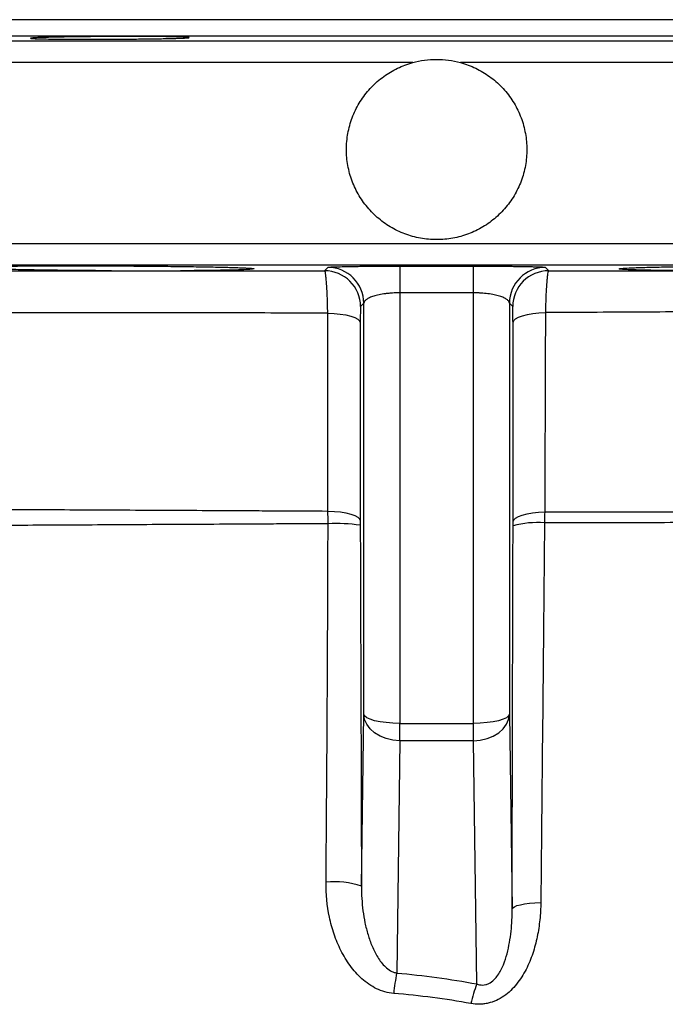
# Model space of a CAD drawing. Header units: millimetres. Extents: x 2187 to 3802, y 1656 to 3856.
# Tile 20 of 21: x 2975 to 3153, y 3583 to 3856. Entities that reach past the tile are written whole.
import ezdxf

# ---------------------------------------------------------------- set-up
doc = ezdxf.new("R2010")
doc.units = ezdxf.units.MM
doc.header["$LTSCALE"] = 2

msp = doc.modelspace()

# ---------------------------------------------------------------- linework, layer by layer
at = {"color": 7, "linetype": 'Continuous', "lineweight": 25}
for p, q in [((3410.11, 3855.61), (2770.11, 3855.61)), ((3079.93, 3779.85), (3079.93, 3660.45)), ((3100.28, 3660.45), (3100.28, 3779.85)), ((3069.94, 3776.97), (3069.03, 3776.03)), ((3069.94, 3662.99), (3069.94, 3776.97)), ((3110.28, 3776.97), (3110.28, 3662.99)), ((3111.19, 3776.02), (3110.28, 3776.97)), ((3069.27, 3615.25), (3069.94, 3662.99)), ((3110.28, 3662.99), (3111.04, 3609)), ((3079.93, 3660.45), (3100.28, 3660.45)), ((3079.93, 3655.64), (3079.93, 3660.45)), ((3100.28, 3655.64), (3100.28, 3660.45)), ((3079.93, 3655.64), (3079.03, 3591.2)), ((3100.28, 3655.64), (3079.93, 3655.64)), ((3101.23, 3588.17), (3100.28, 3655.64))]:
    msp.add_line(p, q, dxfattribs=at)
at = {"color": 8, "linetype": 'Continuous', "lineweight": 25}
for p, q in [((3415.84, 3851), (2764.37, 3851)), ((2691, 3849.72), (3489.21, 3849.72)), ((3083.47, 3843.72), (2685.11, 3843.72)), ((3495.11, 3843.72), (3096.74, 3843.72)), ((2685.11, 3793.51), (3495.11, 3793.51)), ((3489.21, 3787.51), (2691, 3787.51))]:
    msp.add_line(p, q, dxfattribs=at)
at = {"color": 7, "linetype": 'Continuous', "lineweight": 25, "flags": 128}
for points in [[(3059.04, 3785.98), (3059.38, 3786.33), (3059.95, 3786.92)], [(3079.94, 3787.26), (3079.94, 3787.1), (3079.94, 3786.69), (3079.94, 3786.03), (3079.94, 3785.14), (3079.94, 3784.05), (3079.94, 3782.78), (3079.93, 3781.37), (3079.93, 3779.85)], [(3100.28, 3779.85), (3100.28, 3781.37), (3100.28, 3782.78), (3100.28, 3784.05), (3100.28, 3785.14), (3100.28, 3786.03), (3100.28, 3786.69), (3100.28, 3787.1), (3100.28, 3787.26)], [(3120.26, 3786.92), (3120.6, 3786.57), (3121.17, 3785.98)], [(3059.93, 3774.25), (3061.72, 3774.16), (3063.41, 3773.98), (3064.95, 3773.73), (3066.3, 3773.4), (3067.41, 3773.01), (3068.23, 3772.58), (3068.75, 3772.11), (3068.95, 3771.63)], [(3111.27, 3771.67), (3111.46, 3772.17), (3111.98, 3772.65), (3112.8, 3773.1), (3113.9, 3773.5), (3115.25, 3773.83), (3116.79, 3774.1), (3118.47, 3774.28), (3120.25, 3774.38)], [(3059.98, 3719.34), (3061.76, 3719.25), (3063.44, 3719.07), (3064.97, 3718.81), (3066.31, 3718.48), (3067.41, 3718.1), (3068.23, 3717.66), (3068.74, 3717.2), (3068.94, 3716.71)], [(3111.29, 3716.43), (3111.48, 3716.92), (3111.98, 3717.39), (3112.78, 3717.84), (3113.85, 3718.23), (3115.16, 3718.57), (3116.66, 3718.84), (3118.31, 3719.03), (3120.06, 3719.13)], [(3079.93, 3660.45), (3078, 3660.5), (3076.15, 3660.64), (3074.43, 3660.88), (3072.92, 3661.19), (3071.68, 3661.58), (3070.75, 3662.02), (3070.16, 3662.5), (3069.94, 3662.99)], [(3079.93, 3655.64), (3078, 3655.79), (3076.14, 3656.21), (3074.42, 3656.9), (3072.92, 3657.81), (3071.67, 3658.92), (3070.74, 3660.19), (3070.15, 3661.56), (3069.94, 3662.99)], [(3110.28, 3662.99), (3110.06, 3662.5), (3109.47, 3662.02), (3108.53, 3661.58), (3107.29, 3661.19), (3105.78, 3660.88), (3104.07, 3660.64), (3102.21, 3660.5), (3100.28, 3660.45)], [(3100.28, 3655.64), (3102.21, 3655.79), (3104.07, 3656.21), (3105.79, 3656.9), (3107.3, 3657.81), (3108.54, 3658.92), (3109.48, 3660.19), (3110.06, 3661.56), (3110.28, 3662.99)], [(3111.04, 3609), (3111.21, 3609.3), (3111.65, 3609.6), (3112.37, 3609.88), (3113.32, 3610.13), (3114.5, 3610.35), (3115.86, 3610.53), (3117.36, 3610.66), (3118.97, 3610.75)]]:
    msp.add_lwpolyline(points, dxfattribs=at)
at = {"color": 7, "linetype": 'Continuous', "lineweight": 25}
for centre, radius, start, end in [((3059.02, 3775.98), 10, 0.2786, 89.881), ((3059.93, 3776.92), 10, 0.2786, 89.8982), ((3120.28, 3776.92), 10, 90.1018, 179.7214), ((3121.19, 3775.98), 10, 90.119, 179.7214), ((3062.2, 3668.23), 47.64, 81.8623, 92.6293), ((3118, 3689.3), 26.83, 85.7346, 104.5028), ((3061.84, 3594.03), 22.49, 70.7078, 96.0919), ((3144.76, 3578.86), 66.88, 169.3649, 174.2715), ((3133.23, 3575.75), 34.33, 158.7928, 168.2739)]:
    msp.add_arc(centre, radius, start, end, dxfattribs=at)
for points, knots in [([(3015.08, 3850.9), (3016.11, 3850.89), (3017.02, 3850.87), (3018.21, 3850.85), (3018.58, 3850.84), (3019.26, 3850.82), (3019.57, 3850.81), (3020.4, 3850.78), (3020.82, 3850.76), (3021.24, 3850.72), (3021.34, 3850.71), (3021.49, 3850.69), (3021.52, 3850.67), (3021.52, 3850.64), (3021.38, 3850.61), (3020.96, 3850.57), (3020.78, 3850.56), (3020.36, 3850.54), (3019.88, 3850.51), (3019.27, 3850.49), (3018.59, 3850.46), (3018.21, 3850.45), (3017.01, 3850.42), (3016.1, 3850.39), (3014.58, 3850.36), (3014.04, 3850.35), (3012.92, 3850.33), (3012.34, 3850.32), (3010.54, 3850.3), (3009.28, 3850.28), (3007.28, 3850.26), (3006.6, 3850.25), (3005.22, 3850.24), (3004.52, 3850.23), (3002.41, 3850.22), (3000.98, 3850.21), (2998.08, 3850.2), (2996.64, 3850.19), (2994.53, 3850.19), (2993.84, 3850.19), (2992.46, 3850.19), (2991.77, 3850.19), (2989.77, 3850.2), (2988.51, 3850.2), (2986.11, 3850.22), (2984.98, 3850.23), (2982.95, 3850.25), (2982.04, 3850.26), (2980.83, 3850.29), (2980.46, 3850.3), (2979.78, 3850.31), (2979.17, 3850.33), (2978.68, 3850.35), (2978.26, 3850.37), (2978.09, 3850.38), (2977.66, 3850.42), (2977.52, 3850.44), (2977.52, 3850.47), (2977.55, 3850.49), (2977.7, 3850.51), (2977.8, 3850.52), (2978.22, 3850.56), (2978.64, 3850.59), (2979.46, 3850.62), (2979.77, 3850.64), (2980.45, 3850.66), (2980.82, 3850.67), (2982.02, 3850.71), (2982.93, 3850.73), (2984.46, 3850.77), (2985, 3850.78), (2986.11, 3850.8), (2987.26, 3850.82), (2988.49, 3850.84), (2989.76, 3850.86), (2990.42, 3850.86), (2992.42, 3850.89), (2993.8, 3850.9), (2996.61, 3850.93), (2998.07, 3850.94), (3000.94, 3850.95), (3002.37, 3850.95), (3004.5, 3850.96), (3005.2, 3850.96), (3006.58, 3850.96), (3007.26, 3850.96), (3009.25, 3850.95), (3010.52, 3850.94), (3012.94, 3850.93), (3014.05, 3850.92), (3015.08, 3850.9)], [0, 0, 0, 0, 0.03125, 0.03125, 0.046875, 0.046875, 0.0625, 0.0625, 0.09375, 0.09375, 0.109375, 0.109375, 0.125, 0.125, 0.15625, 0.15625, 0.171875, 0.171875, 0.1875, 0.203125, 0.203125, 0.21875, 0.21875, 0.25, 0.25, 0.265625, 0.265625, 0.28125, 0.28125, 0.3125, 0.3125, 0.328125, 0.328125, 0.34375, 0.34375, 0.375, 0.375, 0.40625, 0.40625, 0.421875, 0.421875, 0.4375, 0.4375, 0.46875, 0.46875, 0.5, 0.5, 0.53125, 0.53125, 0.546875, 0.546875, 0.5625, 0.578125, 0.578125, 0.59375, 0.59375, 0.625, 0.625, 0.640625, 0.640625, 0.65625, 0.65625, 0.6875, 0.6875, 0.703125, 0.703125, 0.71875, 0.71875, 0.75, 0.75, 0.765625, 0.765625, 0.78125, 0.796875, 0.796875, 0.8125, 0.8125, 0.84375, 0.84375, 0.875, 0.875, 0.90625, 0.90625, 0.921875, 0.921875, 0.9375, 0.9375, 0.96875, 0.96875, 1, 1, 1, 1]), ([(3096.74, 3843.72), (3098.2, 3843.32), (3099.6, 3842.79), (3101.61, 3841.82), (3102.27, 3841.47), (3103.55, 3840.7), (3104.18, 3840.29), (3106.01, 3838.96), (3107.13, 3837.98), (3108.68, 3836.37), (3109.17, 3835.8), (3110.11, 3834.63), (3110.55, 3834.02), (3111.79, 3832.14), (3112.5, 3830.83), (3113.38, 3828.77), (3113.65, 3828.07), (3114.11, 3826.64), (3114.31, 3825.91), (3114.81, 3823.72), (3115.01, 3822.24), (3115.15, 3819.26), (3115.08, 3817.74), (3114.68, 3814.78), (3114.35, 3813.32), (3113.66, 3811.19), (3113.39, 3810.48), (3112.8, 3809.1), (3112.47, 3808.42), (3111.41, 3806.45), (3110.59, 3805.21), (3109.19, 3803.45), (3108.69, 3802.88), (3107.66, 3801.79), (3107.12, 3801.28), (3105.43, 3799.8), (3104.23, 3798.93), (3102.29, 3797.77), (3101.62, 3797.41), (3100.27, 3796.76), (3099.59, 3796.47), (3097.5, 3795.68), (3096.06, 3795.28), (3093.09, 3794.75), (3091.59, 3794.61), (3089.36, 3794.61), (3088.61, 3794.65), (3087.12, 3794.78), (3086.38, 3794.88), (3084.15, 3795.29), (3082.71, 3795.68), (3080.62, 3796.47), (3079.93, 3796.76), (3078.58, 3797.41), (3077.92, 3797.77), (3075.98, 3798.93), (3074.78, 3799.81), (3073.09, 3801.28), (3072.55, 3801.8), (3071.51, 3802.88), (3071.02, 3803.45), (3069.62, 3805.21), (3068.8, 3806.45), (3067.38, 3809.08), (3066.79, 3810.48), (3065.86, 3813.33), (3065.53, 3814.78), (3065.23, 3817), (3065.16, 3817.76), (3065.1, 3819.26), (3065.1, 3820.01), (3065.2, 3822.25), (3065.4, 3823.73), (3065.9, 3825.92), (3066.11, 3826.65), (3066.57, 3828.08), (3066.84, 3828.78), (3067.72, 3830.83), (3068.42, 3832.14), (3069.67, 3834.03), (3070.11, 3834.64), (3071.05, 3835.81), (3071.54, 3836.37), (3073.08, 3837.98), (3074.21, 3838.97), (3076.65, 3840.74), (3077.94, 3841.5), (3080.62, 3842.79), (3082.02, 3843.32), (3083.47, 3843.72)], [0, 0, 0, 0, 0.03125, 0.03125, 0.046875, 0.046875, 0.0625, 0.0625, 0.09375, 0.09375, 0.109375, 0.109375, 0.125, 0.125, 0.15625, 0.15625, 0.171875, 0.171875, 0.1875, 0.1875, 0.21875, 0.21875, 0.25, 0.25, 0.28125, 0.28125, 0.296875, 0.296875, 0.3125, 0.3125, 0.34375, 0.34375, 0.359375, 0.359375, 0.375, 0.375, 0.40625, 0.40625, 0.421875, 0.421875, 0.4375, 0.4375, 0.46875, 0.46875, 0.5, 0.5, 0.515625, 0.515625, 0.53125, 0.53125, 0.5625, 0.5625, 0.578125, 0.578125, 0.59375, 0.59375, 0.625, 0.625, 0.640625, 0.640625, 0.65625, 0.65625, 0.6875, 0.6875, 0.71875, 0.71875, 0.75, 0.75, 0.765625, 0.765625, 0.78125, 0.78125, 0.8125, 0.8125, 0.828125, 0.828125, 0.84375, 0.84375, 0.875, 0.875, 0.890625, 0.890625, 0.90625, 0.90625, 0.9375, 0.9375, 0.96875, 0.96875, 1, 1, 1, 1]), ([(3083.47, 3843.72), (3084.56, 3844.02), (3085.65, 3844.24), (3087.86, 3844.54), (3088.97, 3844.61), (3091.2, 3844.61), (3092.33, 3844.54), (3094.55, 3844.24), (3095.65, 3844.02), (3096.74, 3843.72)], [0, 0, 0, 0, 0.25, 0.25, 0.5, 0.5, 0.75, 0.75, 1, 1, 1, 1]), ([(2957.73, 3785.98), (2964.57, 3785.98), (2971.51, 3785.98), (2985.61, 3785.98), (2992.76, 3785.98), (3000.02, 3785.98)], [0, 0, 0, 0, 0.5, 0.5, 1, 1, 1, 1]), ([(3000.02, 3785.98), (2997.61, 3785.99), (2995.22, 3786.01), (2991.65, 3786.04), (2990.46, 3786.05), (2988.12, 3786.07), (2986.97, 3786.08), (2983.59, 3786.12), (2981.41, 3786.15), (2978.28, 3786.2), (2977.26, 3786.22), (2975.29, 3786.25), (2974.35, 3786.27), (2971.62, 3786.33), (2969.94, 3786.36), (2967.65, 3786.42), (2966.94, 3786.44), (2965.6, 3786.49), (2964.35, 3786.53), (2963.3, 3786.57), (2962.34, 3786.61), (2961.91, 3786.63), (2960.77, 3786.7), (2960.23, 3786.74), (2959.74, 3786.8), (2959.62, 3786.82), (2959.51, 3786.86), (2959.51, 3786.88), (2959.66, 3786.94), (2959.98, 3786.97), (2960.78, 3787.03), (2961.1, 3787.04), (2961.85, 3787.08), (2962.28, 3787.09), (2963.7, 3787.14), (2964.84, 3787.17), (2966.83, 3787.2), (2967.54, 3787.22), (2969.06, 3787.24), (2969.86, 3787.25), (2972.36, 3787.28), (2974.17, 3787.3), (2977.1, 3787.32), (2978.12, 3787.32), (2980.21, 3787.33), (2981.28, 3787.34), (2984.53, 3787.35), (2986.78, 3787.35), (2990.28, 3787.35), (2991.47, 3787.35), (2993.85, 3787.35), (2995.05, 3787.34), (2998.64, 3787.33), (3001.04, 3787.32), (3004.65, 3787.3), (3005.86, 3787.3), (3008.23, 3787.28), (3009.4, 3787.27), (3012.85, 3787.24), (3015.1, 3787.22), (3019.46, 3787.17), (3021.51, 3787.14), (3024.39, 3787.09), (3025.32, 3787.08), (3027.11, 3787.04), (3027.98, 3787.03), (3030.46, 3786.97), (3031.93, 3786.94), (3033.87, 3786.88), (3034.47, 3786.86), (3035.58, 3786.82), (3036.09, 3786.8), (3037.46, 3786.74), (3038.17, 3786.7), (3038.91, 3786.63), (3039.1, 3786.61), (3039.39, 3786.57), (3039.47, 3786.55), (3039.57, 3786.49), (3039.42, 3786.45), (3038.86, 3786.39), (3038.62, 3786.37), (3038.04, 3786.33), (3037.69, 3786.31), (3036.51, 3786.25), (3035.52, 3786.22), (3033.73, 3786.17), (3033.09, 3786.15), (3031.7, 3786.12), (3030.97, 3786.11), (3028.64, 3786.07), (3026.91, 3786.05), (3023.2, 3786.01), (3021.23, 3785.99), (3019.12, 3785.98)], [0, 0, 0, 0, 0.03125, 0.03125, 0.046875, 0.046875, 0.0625, 0.0625, 0.09375, 0.09375, 0.109375, 0.109375, 0.125, 0.125, 0.15625, 0.15625, 0.171875, 0.171875, 0.1875, 0.203125, 0.203125, 0.21875, 0.21875, 0.25, 0.25, 0.265625, 0.265625, 0.28125, 0.28125, 0.3125, 0.3125, 0.328125, 0.328125, 0.34375, 0.34375, 0.375, 0.375, 0.390625, 0.390625, 0.40625, 0.40625, 0.4375, 0.4375, 0.453125, 0.453125, 0.46875, 0.46875, 0.5, 0.5, 0.515625, 0.515625, 0.53125, 0.53125, 0.5625, 0.5625, 0.578125, 0.578125, 0.59375, 0.59375, 0.625, 0.625, 0.65625, 0.65625, 0.671875, 0.671875, 0.6875, 0.6875, 0.71875, 0.71875, 0.734375, 0.734375, 0.75, 0.75, 0.78125, 0.78125, 0.796875, 0.796875, 0.8125, 0.8125, 0.84375, 0.84375, 0.859375, 0.859375, 0.875, 0.875, 0.90625, 0.90625, 0.921875, 0.921875, 0.9375, 0.9375, 0.96875, 0.96875, 1, 1, 1, 1]), ([(3000.02, 3785.98), (3003.16, 3785.98), (3006.33, 3785.98), (3012.69, 3785.98), (3015.9, 3785.98), (3019.12, 3785.98)], [0, 0, 0, 0, 0.5, 0.5, 1, 1, 1, 1]), ([(3019.12, 3785.98), (3022.44, 3785.98), (3025.76, 3785.98), (3032.4, 3785.98), (3035.72, 3785.98), (3045.7, 3785.98), (3052.37, 3785.98), (3059.04, 3785.98)], [0, 0, 0, 0, 0.25, 0.25, 0.5, 0.5, 1, 1, 1, 1]), ([(3059.93, 3774.25), (3059.9, 3775.92), (3059.86, 3777.46), (3059.77, 3779.61), (3059.74, 3780.28), (3059.67, 3781.53), (3059.63, 3782.1), (3059.57, 3782.89), (3059.55, 3783.14), (3059.51, 3783.61), (3059.49, 3783.83), (3059.42, 3784.44), (3059.38, 3784.79), (3059.28, 3785.36), (3059.24, 3785.58), (3059.14, 3785.88), (3059.09, 3785.96), (3059.04, 3785.98)], [0, 0, 0, 0, 0.25, 0.25, 0.375, 0.375, 0.5, 0.5, 0.5625, 0.5625, 0.625, 0.625, 0.75, 0.75, 0.875, 0.875, 1, 1, 1, 1]), ([(3059.95, 3786.92), (3059.97, 3786.94), (3060.12, 3786.97), (3060.64, 3787.01), (3061.02, 3787.03), (3061.76, 3787.06), (3062.04, 3787.07), (3062.65, 3787.09), (3062.98, 3787.1), (3064.05, 3787.13), (3064.86, 3787.15), (3066.23, 3787.17), (3066.72, 3787.18), (3067.72, 3787.19), (3068.24, 3787.2), (3069.88, 3787.22), (3071.03, 3787.23), (3072.83, 3787.24), (3073.45, 3787.24), (3074.71, 3787.25), (3075.36, 3787.25), (3077.3, 3787.26), (3078.61, 3787.26), (3079.94, 3787.26)], [0, 0, 0, 0, 0.125, 0.125, 0.25, 0.25, 0.3125, 0.3125, 0.375, 0.375, 0.5, 0.5, 0.5625, 0.5625, 0.625, 0.625, 0.75, 0.75, 0.8125, 0.8125, 0.875, 0.875, 1, 1, 1, 1]), ([(3100.28, 3787.26), (3100.94, 3787.26), (3101.61, 3787.26), (3102.93, 3787.26), (3103.59, 3787.26), (3105.53, 3787.25), (3106.78, 3787.24), (3108.59, 3787.23), (3109.18, 3787.23), (3110.34, 3787.22), (3110.91, 3787.21), (3112.52, 3787.19), (3113.52, 3787.18), (3114.89, 3787.16), (3115.33, 3787.15), (3116.15, 3787.13), (3116.53, 3787.12), (3117.6, 3787.09), (3118.2, 3787.07), (3118.95, 3787.04), (3119.17, 3787.03), (3119.55, 3787.01), (3119.71, 3787), (3120.1, 3786.97), (3120.24, 3786.94), (3120.26, 3786.92)], [0, 0, 0, 0, 0.0625, 0.0625, 0.125, 0.125, 0.25, 0.25, 0.3125, 0.3125, 0.375, 0.375, 0.5, 0.5, 0.5625, 0.5625, 0.625, 0.625, 0.75, 0.75, 0.8125, 0.8125, 0.875, 0.875, 1, 1, 1, 1]), ([(3121.17, 3785.98), (3121.07, 3785.95), (3120.97, 3785.65), (3120.83, 3784.81), (3120.78, 3784.46), (3120.69, 3783.66), (3120.65, 3783.2), (3120.59, 3782.42), (3120.57, 3782.15), (3120.53, 3781.57), (3120.51, 3781.28), (3120.45, 3780.35), (3120.42, 3779.7), (3120.36, 3778.29), (3120.33, 3777.54), (3120.29, 3776), (3120.27, 3775.2), (3120.25, 3774.38)], [0, 0, 0, 0, 0.25, 0.25, 0.375, 0.375, 0.5, 0.5, 0.5625, 0.5625, 0.625, 0.625, 0.75, 0.75, 0.875, 0.875, 1, 1, 1, 1]), ([(3121.17, 3785.98), (3124.62, 3785.98), (3128.08, 3785.98), (3134.95, 3785.98), (3138.37, 3785.98), (3148.57, 3785.98), (3155.31, 3785.98), (3161.98, 3785.97)], [0, 0, 0, 0, 0.25, 0.25, 0.5, 0.5, 1, 1, 1, 1]), ([(3161.98, 3785.97), (3159.83, 3785.99), (3157.8, 3786), (3154.94, 3786.03), (3154.01, 3786.04), (3152.23, 3786.06), (3151.39, 3786.07), (3148.99, 3786.11), (3147.57, 3786.14), (3145.7, 3786.19), (3145.11, 3786.21), (3144.06, 3786.24), (3143.59, 3786.26), (3142.33, 3786.32), (3141.7, 3786.35), (3141.07, 3786.41), (3140.92, 3786.44), (3140.72, 3786.48), (3140.68, 3786.5), (3140.72, 3786.56), (3140.97, 3786.6), (3141.92, 3786.69), (3142.6, 3786.73), (3143.94, 3786.79), (3144.43, 3786.81), (3145.53, 3786.85), (3146.14, 3786.87), (3148.08, 3786.93), (3149.55, 3786.97), (3152.01, 3787.02), (3152.87, 3787.04), (3154.68, 3787.07), (3155.63, 3787.09), (3158.55, 3787.14), (3160.61, 3787.17), (3163.86, 3787.2), (3164.98, 3787.22), (3167.26, 3787.24), (3168.42, 3787.25), (3171.93, 3787.28), (3174.31, 3787.3), (3177.94, 3787.32), (3179.17, 3787.32), (3181.62, 3787.33), (3182.84, 3787.34), (3186.46, 3787.35), (3188.85, 3787.35), (3192.39, 3787.35), (3193.56, 3787.35), (3195.85, 3787.35), (3196.96, 3787.34), (3200.24, 3787.33), (3202.32, 3787.32), (3205.29, 3787.3), (3206.25, 3787.29), (3208.07, 3787.28), (3209.82, 3787.26), (3211.4, 3787.24), (3212.9, 3787.21), (3213.62, 3787.2), (3215.61, 3787.16), (3216.74, 3787.13), (3218.13, 3787.09), (3218.54, 3787.07), (3219.26, 3787.04), (3219.57, 3787.02), (3220.33, 3786.96), (3220.61, 3786.93), (3220.71, 3786.87), (3220.69, 3786.85), (3220.53, 3786.81), (3220.39, 3786.79), (3219.83, 3786.72), (3219.23, 3786.68), (3218.02, 3786.62), (3217.56, 3786.6), (3216.54, 3786.55), (3215.98, 3786.53), (3214.17, 3786.47), (3212.77, 3786.43), (3210.41, 3786.37), (3209.57, 3786.35), (3207.82, 3786.31), (3206.92, 3786.29), (3204.1, 3786.24), (3202.09, 3786.2), (3198.87, 3786.15), (3197.76, 3786.14), (3195.52, 3786.11), (3194.38, 3786.1), (3192.05, 3786.07), (3190.87, 3786.06), (3188.48, 3786.04), (3187.29, 3786.02), (3183.68, 3786), (3181.26, 3785.98), (3178.82, 3785.97)], [0, 0, 0, 0, 0.03125, 0.03125, 0.046875, 0.046875, 0.0625, 0.0625, 0.09375, 0.09375, 0.109375, 0.109375, 0.125, 0.125, 0.15625, 0.15625, 0.171875, 0.171875, 0.1875, 0.1875, 0.21875, 0.21875, 0.25, 0.25, 0.265625, 0.265625, 0.28125, 0.28125, 0.3125, 0.3125, 0.328125, 0.328125, 0.34375, 0.34375, 0.375, 0.375, 0.390625, 0.390625, 0.40625, 0.40625, 0.4375, 0.4375, 0.453125, 0.453125, 0.46875, 0.46875, 0.5, 0.5, 0.515625, 0.515625, 0.53125, 0.53125, 0.5625, 0.5625, 0.578125, 0.578125, 0.59375, 0.609375, 0.609375, 0.625, 0.625, 0.65625, 0.65625, 0.671875, 0.671875, 0.6875, 0.6875, 0.71875, 0.71875, 0.734375, 0.734375, 0.75, 0.75, 0.78125, 0.78125, 0.796875, 0.796875, 0.8125, 0.8125, 0.84375, 0.84375, 0.859375, 0.859375, 0.875, 0.875, 0.90625, 0.90625, 0.921875, 0.921875, 0.9375, 0.9375, 0.953125, 0.953125, 0.96875, 0.96875, 1, 1, 1, 1]), ([(3079.93, 3779.85), (3079.23, 3779.85), (3078.54, 3779.83), (3077.52, 3779.77), (3077.18, 3779.74), (3076.53, 3779.68), (3076.21, 3779.64), (3075.29, 3779.52), (3074.7, 3779.43), (3073.62, 3779.2), (3073.12, 3779.08), (3072.23, 3778.8), (3071.85, 3778.66), (3071.17, 3778.35), (3070.89, 3778.18), (3070.43, 3777.85), (3070.25, 3777.68), (3070.01, 3777.33), (3069.95, 3777.15), (3069.94, 3776.97)], [0, 0, 0, 0, 0.125, 0.125, 0.1875, 0.1875, 0.25, 0.25, 0.375, 0.375, 0.5, 0.5, 0.625, 0.625, 0.75, 0.75, 0.875, 0.875, 1, 1, 1, 1]), ([(3110.28, 3776.97), (3110.27, 3777.15), (3110.2, 3777.32), (3109.96, 3777.67), (3109.79, 3777.85), (3109.33, 3778.18), (3109.04, 3778.35), (3108.54, 3778.58), (3108.36, 3778.65), (3107.97, 3778.8), (3107.76, 3778.87), (3107.09, 3779.08), (3106.6, 3779.2), (3105.53, 3779.42), (3104.93, 3779.52), (3103.69, 3779.68), (3103.05, 3779.74), (3102.03, 3779.81), (3101.68, 3779.82), (3100.98, 3779.84), (3100.63, 3779.85), (3100.28, 3779.85)], [0, 0, 0, 0, 0.125, 0.125, 0.25, 0.25, 0.375, 0.375, 0.4375, 0.4375, 0.5, 0.5, 0.625, 0.625, 0.75, 0.75, 0.875, 0.875, 0.9375, 0.9375, 1, 1, 1, 1]), ([(3059.93, 3774.25), (3051.48, 3774.25), (3043.05, 3774.26), (3032.54, 3774.28), (3030.44, 3774.28), (3026.24, 3774.29), (3024.14, 3774.29), (3017.86, 3774.3), (3013.71, 3774.3), (2993.13, 3774.31), (2977.24, 3774.3), (2961.9, 3774.27)], [0, 0, 0, 0, 0.25, 0.25, 0.3125, 0.3125, 0.375, 0.375, 0.5, 0.5, 1, 1, 1, 1]), ([(3059.98, 3719.34), (3059.97, 3725.76), (3059.97, 3732.18), (3059.96, 3738.61), (3059.96, 3744.55), (3059.95, 3750.49), (3059.95, 3756.43), (3059.94, 3762.37), (3059.94, 3768.31), (3059.93, 3774.25)], [0, 0, 0, 0, 0.01, 0.01, 0.01, 0.01925024, 0.01925024, 0.01925024, 0.02850048, 0.02850048, 0.02850048, 0.02850048]), ([(3069.03, 3776.03), (3069.02, 3776.02), (3069.02, 3775.99), (3069, 3775.88), (3069, 3775.79), (3068.99, 3775.58), (3068.99, 3775.45), (3068.98, 3775.15), (3068.97, 3774.97), (3068.96, 3774.38), (3068.96, 3773.91), (3068.95, 3772.84), (3068.95, 3772.25), (3068.95, 3771.63)], [0, 0, 0, 0, 0.125, 0.125, 0.25, 0.25, 0.375, 0.375, 0.5, 0.5, 0.75, 0.75, 1, 1, 1, 1]), ([(3111.27, 3771.67), (3111.27, 3771.98), (3111.27, 3772.28), (3111.26, 3772.86), (3111.26, 3773.15), (3111.26, 3773.67), (3111.26, 3773.92), (3111.25, 3774.38), (3111.25, 3774.6), (3111.24, 3775.18), (3111.23, 3775.48), (3111.21, 3775.9), (3111.2, 3776.01), (3111.19, 3776.02)], [0, 0, 0, 0, 0.125, 0.125, 0.25, 0.25, 0.375, 0.375, 0.5, 0.5, 0.75, 0.75, 1, 1, 1, 1]), ([(3120.25, 3774.38), (3120.23, 3767.97), (3120.21, 3761.56), (3120.19, 3755.16), (3120.17, 3749.15), (3120.15, 3743.15), (3120.12, 3737.14), (3120.1, 3731.14), (3120.08, 3725.13), (3120.06, 3719.13)], [0, 0, 0, 0, 0.01, 0.01, 0.01, 0.01937147, 0.01937147, 0.01937147, 0.02874294, 0.02874294, 0.02874294, 0.02874294]), ([(3218.28, 3775.03), (3210.53, 3774.97), (3202.67, 3774.9), (3186.75, 3774.77), (3178.68, 3774.71), (3162.34, 3774.59), (3154.07, 3774.54), (3141.51, 3774.48), (3137.29, 3774.45), (3130.93, 3774.42), (3128.8, 3774.41), (3124.53, 3774.4), (3122.39, 3774.39), (3120.25, 3774.38)], [0, 0, 0, 0, 0.25, 0.25, 0.5, 0.5, 0.75, 0.75, 0.875, 0.875, 0.9375, 0.9375, 1, 1, 1, 1]), ([(3068.95, 3771.63), (3068.95, 3765.62), (3068.95, 3759.61), (3068.95, 3753.61), (3068.95, 3747.6), (3068.94, 3741.6), (3068.94, 3735.59), (3068.94, 3729.3), (3068.94, 3723.01), (3068.94, 3716.71)], [0, 0, 0, 0, 0.00935276, 0.00935276, 0.00935276, 0.01870552, 0.01870552, 0.01870552, 0.02850276, 0.02850276, 0.02850276, 0.02850276]), ([(3111.29, 3716.43), (3111.28, 3722.49), (3111.28, 3728.56), (3111.28, 3734.63), (3111.28, 3740.7), (3111.28, 3746.77), (3111.27, 3752.84), (3111.27, 3759.12), (3111.27, 3765.4), (3111.27, 3771.67)], [0, 0, 0, 0, 0.00947476, 0.00947476, 0.00947476, 0.01894952, 0.01894952, 0.01894952, 0.02874677, 0.02874677, 0.02874677, 0.02874677]), ([(2962.08, 3719.85), (2969.77, 3719.81), (2977.58, 3719.77), (2993.44, 3719.68), (3001.5, 3719.65), (3013.77, 3719.58), (3017.89, 3719.56), (3026.2, 3719.52), (3030.38, 3719.5), (3036.7, 3719.46), (3038.82, 3719.45), (3043.04, 3719.43), (3045.16, 3719.42), (3051.5, 3719.38), (3055.74, 3719.36), (3059.98, 3719.34)], [0, 0, 0, 0, 0.25, 0.25, 0.5, 0.5, 0.625, 0.625, 0.75, 0.75, 0.8125, 0.8125, 0.875, 0.875, 1, 1, 1, 1]), ([(3120.06, 3719.13), (3128.67, 3719.11), (3137.15, 3719.09), (3153.91, 3719.08), (3162.17, 3719.06), (3174.39, 3719.05), (3178.44, 3719.05), (3184.46, 3719.05), (3186.46, 3719.05), (3190.45, 3719.05), (3192.44, 3719.05), (3196.4, 3719.05), (3198.37, 3719.05), (3202.29, 3719.05), (3204.24, 3719.05), (3210.04, 3719.05), (3213.86, 3719.06), (3217.62, 3719.06)], [0, 0, 0, 0, 0.25, 0.25, 0.5, 0.5, 0.625, 0.625, 0.6875, 0.6875, 0.75, 0.75, 0.8125, 0.8125, 0.875, 0.875, 1, 1, 1, 1]), ([(3060.01, 3715.83), (3055.77, 3715.8), (3051.54, 3715.78), (3045.2, 3715.74), (3043.09, 3715.72), (3038.87, 3715.7), (3036.76, 3715.69), (3030.45, 3715.66), (3026.27, 3715.63), (3017.98, 3715.59), (3013.86, 3715.57), (3001.6, 3715.5), (2993.56, 3715.45), (2977.71, 3715.37), (2969.9, 3715.32), (2962.23, 3715.28)], [0, 0, 0, 0, 0.125, 0.125, 0.1875, 0.1875, 0.25, 0.25, 0.375, 0.375, 0.5, 0.5, 0.75, 0.75, 1, 1, 1, 1]), ([(3059.45, 3616.39), (3059.58, 3632.9), (3059.71, 3649.46), (3059.9, 3682.62), (3059.97, 3699.22), (3060.01, 3715.83)], [0, 0, 0, 0, 0.5, 0.5, 1, 1, 1, 1]), ([(3068.94, 3715.4), (3069, 3698.67), (3069.06, 3681.95), (3069.17, 3648.56), (3069.22, 3631.89), (3069.27, 3615.25)], [0, 0, 0, 0, 0.5, 0.5, 1, 1, 1, 1]), ([(3111.04, 3609), (3111.06, 3626.58), (3111.1, 3644.24), (3111.18, 3679.68), (3111.23, 3697.45), (3111.28, 3715.27)], [0, 0, 0, 0, 0.5, 0.5, 1, 1, 1, 1]), ([(3120, 3716.05), (3119.84, 3698.4), (3119.67, 3680.78), (3119.32, 3645.66), (3119.14, 3628.17), (3118.97, 3610.75)], [0, 0, 0, 0, 0.5, 0.5, 1, 1, 1, 1]), ([(3217.39, 3716.11), (3213.63, 3716.12), (3209.83, 3716.12), (3204.04, 3716.12), (3202.09, 3716.12), (3198.18, 3716.12), (3196.21, 3716.12), (3192.26, 3716.13), (3190.28, 3716.13), (3186.3, 3716.13), (3184.3, 3716.13), (3178.29, 3716.12), (3174.25, 3716.12), (3162.05, 3716.12), (3153.8, 3716.11), (3137.07, 3716.08), (3128.59, 3716.07), (3120, 3716.05)], [0, 0, 0, 0, 0.125, 0.125, 0.1875, 0.1875, 0.25, 0.25, 0.3125, 0.3125, 0.375, 0.375, 0.5, 0.5, 0.75, 0.75, 1, 1, 1, 1]), ([(3078.21, 3585.53), (3077.38, 3585.6), (3076.57, 3585.75), (3074.97, 3586.2), (3074.2, 3586.5), (3072.73, 3587.21), (3072.02, 3587.63), (3070.66, 3588.56), (3070.01, 3589.07), (3068.79, 3590.16), (3068.22, 3590.74), (3067.13, 3591.95), (3066.61, 3592.6), (3065.16, 3594.59), (3064.32, 3595.99), (3062.86, 3598.9), (3062.23, 3600.41), (3061.17, 3603.52), (3060.74, 3605.1), (3059.74, 3609.86), (3059.42, 3613.1), (3059.45, 3616.39)], [0, 0, 0, 0, 0.0625, 0.0625, 0.125, 0.125, 0.1875, 0.1875, 0.25, 0.25, 0.3125, 0.3125, 0.375, 0.375, 0.5, 0.5, 0.625, 0.625, 0.75, 0.75, 1, 1, 1, 1]), ([(3069.27, 3615.25), (3069.26, 3612.97), (3069.4, 3610.71), (3069.84, 3607.35), (3070.02, 3606.23), (3070.48, 3604.01), (3070.76, 3602.91), (3071.41, 3600.74), (3071.78, 3599.67), (3072.67, 3597.58), (3073.18, 3596.55), (3074.08, 3595.1), (3074.4, 3594.63), (3075.11, 3593.72), (3075.5, 3593.28), (3076.35, 3592.49), (3076.81, 3592.13), (3077.58, 3591.69), (3077.86, 3591.55), (3078.43, 3591.34), (3078.72, 3591.25), (3079.03, 3591.2)], [0, 0, 0, 0, 0.25, 0.25, 0.375, 0.375, 0.5, 0.5, 0.625, 0.625, 0.75, 0.75, 0.8125, 0.8125, 0.875, 0.875, 0.9375, 0.9375, 0.96875, 0.96875, 1, 1, 1, 1]), ([(3118.97, 3610.75), (3118.95, 3609.16), (3118.87, 3607.57), (3118.54, 3604.4), (3118.3, 3602.82), (3117.66, 3599.69), (3117.25, 3598.15), (3116.23, 3595.13), (3115.63, 3593.65), (3114.15, 3590.76), (3113.29, 3589.4), (3111.78, 3587.51), (3111.23, 3586.91), (3110.05, 3585.78), (3109.43, 3585.26), (3108.1, 3584.34), (3107.39, 3583.93), (3105.92, 3583.26), (3105.17, 3583.01), (3103.99, 3582.74), (3103.59, 3582.67), (3102.79, 3582.57), (3102.39, 3582.54), (3101.2, 3582.52), (3100.41, 3582.59), (3099.62, 3582.73)], [0, 0, 0, 0, 0.125, 0.125, 0.25, 0.25, 0.375, 0.375, 0.5, 0.5, 0.625, 0.625, 0.6875, 0.6875, 0.75, 0.75, 0.8125, 0.8125, 0.875, 0.875, 0.90625, 0.90625, 0.9375, 0.9375, 1, 1, 1, 1]), ([(3101.23, 3588.17), (3101.49, 3588.07), (3101.75, 3588), (3102.3, 3587.9), (3102.58, 3587.87), (3103.16, 3587.88), (3103.45, 3587.92), (3104.01, 3588.06), (3104.29, 3588.16), (3105.08, 3588.55), (3105.56, 3588.9), (3106.39, 3589.69), (3106.75, 3590.13), (3107.4, 3591.06), (3107.68, 3591.53), (3108.18, 3592.5), (3108.41, 3593), (3109.03, 3594.5), (3109.36, 3595.53), (3109.9, 3597.59), (3110.12, 3598.62), (3110.49, 3600.69), (3110.63, 3601.73), (3110.95, 3604.85), (3111.05, 3606.93), (3111.04, 3609)], [0, 0, 0, 0, 0.03125, 0.03125, 0.0625, 0.0625, 0.09375, 0.09375, 0.125, 0.125, 0.1875, 0.1875, 0.25, 0.25, 0.3125, 0.3125, 0.375, 0.375, 0.5, 0.5, 0.625, 0.625, 0.75, 0.75, 1, 1, 1, 1])]:
    msp.add_open_spline(points, degree=3, knots=knots, dxfattribs=at)
for points in [[(3079.94, 3787.26), (3086.72, 3787.26), (3093.5, 3787.26), (3100.28, 3787.26)], [(3100.28, 3779.85), (3093.5, 3779.84), (3086.72, 3779.84), (3079.93, 3779.85)], [(3060.01, 3715.83), (3060.01, 3717.02), (3060, 3718.19), (3059.98, 3719.34)], [(3120.06, 3719.13), (3120.03, 3718.12), (3120.01, 3717.1), (3120, 3716.05)], [(3068.94, 3716.71), (3068.94, 3716.28), (3068.94, 3715.84), (3068.94, 3715.4)], [(3111.28, 3715.27), (3111.29, 3715.66), (3111.29, 3716.05), (3111.29, 3716.43)], [(3079.03, 3591.2), (3086.53, 3590.53), (3093.93, 3589.52), (3101.23, 3588.17)], [(3099.62, 3582.73), (3092.58, 3584.01), (3085.45, 3584.94), (3078.21, 3585.53)]]:
    msp.add_open_spline(points, degree=3, dxfattribs=at)

doc.saveas('drawing.dxf')
